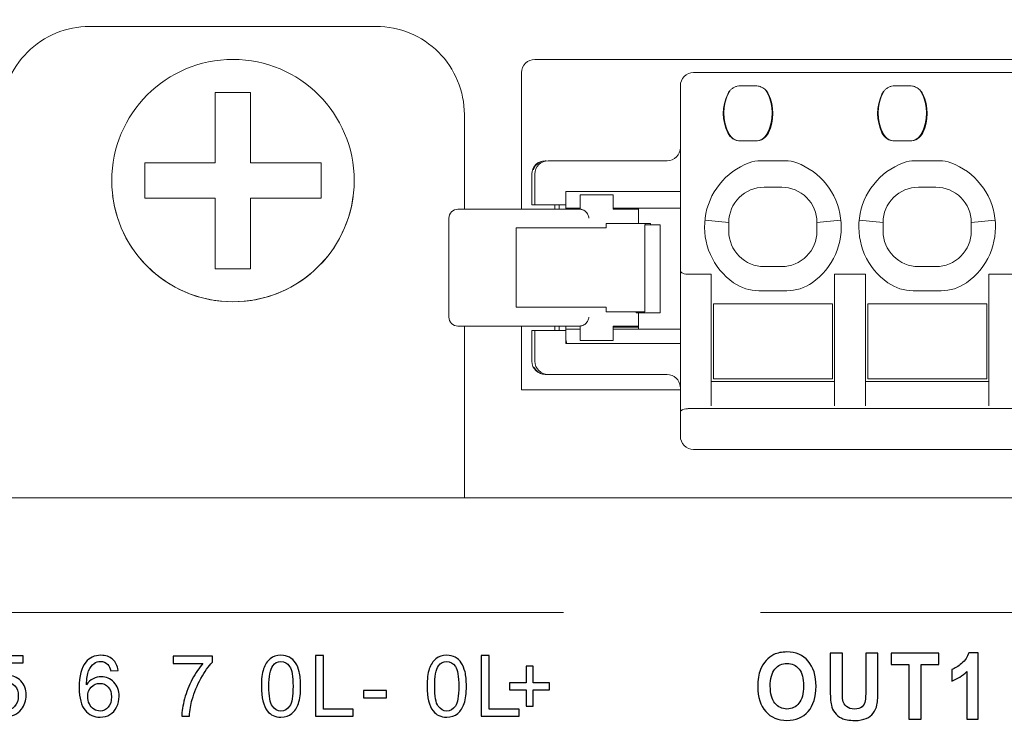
# Model space of a CAD drawing. Header units: centimetres. Extents: x -24.5 to 49.7, y -16.6 to 18.4.
# Tile 230 of 248: x 2.4 to 4.7, y 10.7 to 12.3. Entities that reach past the tile are written whole.
import ezdxf

# ---------------------------------------------------------------- set-up
doc = ezdxf.new("R2010")
doc.units = ezdxf.units.CM
doc.header["$MEASUREMENT"] = 0
doc.layers.add('layer 1', color=7, linetype='Continuous')

msp = doc.modelspace()

# ---------------------------------------------------------------- linework, layer by layer
at = {"layer": 'layer 1', "color": 1, "lineweight": 0}
msp.add_open_spline([(24.98821, 18.39808), (24.98821, 18.39808), (24.98821, -16.60193), (24.98821, -16.60193), (24.98821, -16.60193), (-24.51772, -16.60193), (-24.51772, -16.60193), (-24.51772, -16.60193), (-24.51772, 18.39808), (-24.51772, 18.39808), (-24.51772, 18.39808), (24.98821, 18.39808), (24.98821, 18.39808)], degree=3, knots=[0, 0, 0, 0, 0.25, 0.25, 0.25, 0.5, 0.5, 0.5, 0.75, 0.75, 0.75, 1, 1, 1, 1], dxfattribs=at)
at = {"layer": 'layer 1', "color": 5, "lineweight": 0}
msp.add_open_spline([(-23.26688, 17.18067), (-23.26688, 17.18067), (-23.26688, -15.60944), (-23.26688, -15.60944), (-23.26688, -15.60944), (23.98644, -15.60944), (23.98644, -15.60944)], degree=3, knots=[0, 0, 0, 0, 0.5, 0.5, 0.5, 1, 1, 1, 1], dxfattribs=at)
at = {"layer": 'layer 1', "lineweight": 9}
for points, knots in [([(2.59451, 12.32951), (2.54146, 12.32951), (2.49059, 12.30844), (2.45309, 12.27093), (2.41558, 12.23342), (2.39451, 12.18255), (2.39451, 12.12951)], [0, 0, 0, 0, 0.5, 0.5, 0.5, 1, 1, 1, 1]), ([(3.44451, 12.12951), (3.44451, 12.18255), (3.42344, 12.23342), (3.38593, 12.27093), (3.34842, 12.30844), (3.29755, 12.32951), (3.24451, 12.32951)], [0, 0, 0, 0, 0.5, 0.5, 0.5, 1, 1, 1, 1]), ([(3.19451, 11.97951), (3.19451, 12.13139), (3.07139, 12.25451), (2.91951, 12.25451), (2.76763, 12.25451), (2.64451, 12.13139), (2.64451, 11.97951), (2.64451, 11.82763), (2.76763, 11.70451), (2.91951, 11.70451), (3.07138, 11.70451), (3.19451, 11.82763), (3.19451, 11.97951)], [0, 0, 0, 0, 0.25, 0.25, 0.25, 0.5, 0.5, 0.5, 0.75, 0.75, 0.75, 1, 1, 1, 1]), ([(3.60451, 12.25451), (3.59655, 12.25451), (3.58892, 12.25135), (3.58329, 12.24572), (3.57767, 12.2401), (3.57451, 12.23247), (3.57451, 12.22451)], [0, 0, 0, 0, 0.5, 0.5, 0.5, 1, 1, 1, 1]), ([(3.96451, 12.22451), (3.95655, 12.22451), (3.94892, 12.22135), (3.94329, 12.21572), (3.93767, 12.2101), (3.93451, 12.20247), (3.93451, 12.19451)], [0, 0, 0, 0, 0.5, 0.5, 0.5, 1, 1, 1, 1]), ([(4.04657, 12.18309), (4.04796, 12.1849), (4.04967, 12.18646), (4.0515, 12.18785), (4.05333, 12.18924), (4.05529, 12.19045), (4.05736, 12.19144), (4.05942, 12.19244), (4.06158, 12.19323), (4.06381, 12.19375), (4.06604, 12.19427), (4.06834, 12.19452), (4.07063, 12.19451)], [0, 0, 0, 0, 0.25, 0.25, 0.25, 0.5, 0.5, 0.5, 0.75, 0.75, 0.75, 1, 1, 1, 1]), ([(4.11111, 12.19398), (4.11265, 12.19368), (4.11417, 12.19329), (4.11566, 12.19278), (4.11714, 12.19227), (4.11858, 12.19164), (4.11998, 12.19093), (4.12137, 12.19021), (4.12272, 12.1894), (4.12403, 12.18852), (4.12533, 12.18764), (4.12659, 12.18668), (4.12767, 12.18554)], [0, 0, 0, 0, 0.25, 0.25, 0.25, 0.5, 0.5, 0.5, 0.75, 0.75, 0.75, 1, 1, 1, 1]), ([(4.39657, 12.18309), (4.39796, 12.1849), (4.39967, 12.18646), (4.4015, 12.18785), (4.40333, 12.18924), (4.40529, 12.19045), (4.40736, 12.19144), (4.40942, 12.19244), (4.41158, 12.19323), (4.41381, 12.19375), (4.41604, 12.19427), (4.41834, 12.19452), (4.42063, 12.19451)], [0, 0, 0, 0, 0.25, 0.25, 0.25, 0.5, 0.5, 0.5, 0.75, 0.75, 0.75, 1, 1, 1, 1]), ([(4.46111, 12.19398), (4.46265, 12.19368), (4.46417, 12.19329), (4.46566, 12.19278), (4.46714, 12.19227), (4.46858, 12.19164), (4.46998, 12.19093), (4.47137, 12.19021), (4.47272, 12.1894), (4.47403, 12.18852), (4.47533, 12.18764), (4.47659, 12.18668), (4.47767, 12.18554)], [0, 0, 0, 0, 0.25, 0.25, 0.25, 0.5, 0.5, 0.5, 0.75, 0.75, 0.75, 1, 1, 1, 1]), ([(3.62778, 12.02451), (3.61982, 12.02451), (3.61219, 12.02135), (3.60657, 12.01572), (3.60094, 12.0101), (3.59778, 12.00247), (3.59778, 11.99451)], [0, 0, 0, 0, 0.5, 0.5, 0.5, 1, 1, 1, 1]), ([(3.63451, 12.02451), (3.62655, 12.02451), (3.61892, 12.02135), (3.61329, 12.01572), (3.60767, 12.0101), (3.60451, 12.00247), (3.60451, 11.99451)], [0, 0, 0, 0, 0.5, 0.5, 0.5, 1, 1, 1, 1]), ([(4.09057, 12.01982), (4.03659, 11.99979), (3.99817, 11.95148), (3.99079, 11.89438), (3.9834, 11.83728), (4.00828, 11.7808), (4.05539, 11.74769)], [0, 0, 0, 0, 0.5, 0.5, 0.5, 1, 1, 1, 1]), ([(4.23363, 11.74769), (4.28073, 11.7808), (4.30561, 11.83728), (4.29823, 11.89438), (4.29085, 11.95148), (4.25242, 11.99979), (4.19845, 12.01982)], [0, 0, 0, 0, 0.5, 0.5, 0.5, 1, 1, 1, 1]), ([(4.44057, 12.01982), (4.38659, 11.99979), (4.34817, 11.95148), (4.34079, 11.89438), (4.3334, 11.83728), (4.35828, 11.7808), (4.40539, 11.74769)], [0, 0, 0, 0, 0.5, 0.5, 0.5, 1, 1, 1, 1]), ([(4.58363, 11.74769), (4.63073, 11.7808), (4.65561, 11.83728), (4.64823, 11.89438), (4.64085, 11.95148), (4.60242, 11.99979), (4.54845, 12.01982)], [0, 0, 0, 0, 0.5, 0.5, 0.5, 1, 1, 1, 1]), ([(4.12451, 11.96451), (4.10329, 11.96451), (4.08294, 11.95608), (4.06794, 11.94108), (4.05294, 11.92607), (4.04451, 11.90572), (4.04451, 11.88451)], [0, 0, 0, 0, 0.5, 0.5, 0.5, 1, 1, 1, 1]), ([(4.24451, 11.88451), (4.24451, 11.90573), (4.23608, 11.92608), (4.22107, 11.94108), (4.20607, 11.95608), (4.18572, 11.96451), (4.1645, 11.96451)], [0, 0, 0, 0, 0.5, 0.5, 0.5, 1, 1, 1, 1]), ([(4.47451, 11.96451), (4.45329, 11.96451), (4.43294, 11.95608), (4.41794, 11.94108), (4.40294, 11.92607), (4.39451, 11.90572), (4.39451, 11.88451)], [0, 0, 0, 0, 0.5, 0.5, 0.5, 1, 1, 1, 1]), ([(4.59451, 11.88451), (4.59451, 11.90573), (4.58608, 11.92608), (4.57107, 11.94108), (4.55607, 11.95608), (4.53572, 11.96451), (4.5145, 11.96451)], [0, 0, 0, 0, 0.5, 0.5, 0.5, 1, 1, 1, 1]), ([(2.64657, 11.94586), (2.66356, 11.80804), (2.78064, 11.70451), (2.91951, 11.70451), (3.05837, 11.70451), (3.17545, 11.80804), (3.19244, 11.94586)], [0, 0, 0, 0, 0.5, 0.5, 0.5, 1, 1, 1, 1]), ([(3.42951, 11.91451), (3.4242, 11.91451), (3.41912, 11.9124), (3.41537, 11.90865), (3.41161, 11.9049), (3.40951, 11.89981), (3.40951, 11.89451)], [0, 0, 0, 0, 0.5, 0.5, 0.5, 1, 1, 1, 1]), ([(3.70701, 11.91451), (3.70701, 11.91449), (3.70705, 11.9145), (3.70708, 11.91451), (3.70719, 11.91454), (3.70724, 11.91452), (3.7073, 11.9145), (3.70741, 11.91448), (3.70754, 11.91449), (3.70767, 11.91449), (3.70784, 11.91448), (3.70801, 11.91446), (3.70817, 11.91445), (3.70838, 11.91442), (3.70859, 11.9144), (3.70881, 11.91437), (3.70906, 11.91434), (3.70931, 11.9143), (3.70956, 11.91426), (3.71016, 11.91415), (3.71076, 11.91402), (3.71135, 11.91385), (3.71205, 11.91366), (3.71274, 11.91342), (3.71342, 11.91315), (3.71415, 11.91286), (3.71486, 11.91253), (3.71556, 11.91215), (3.71627, 11.91177), (3.71696, 11.91135), (3.71762, 11.91089), (3.71828, 11.91043), (3.71892, 11.90993), (3.71952, 11.9094), (3.72068, 11.90839), (3.72174, 11.90726), (3.72266, 11.90603), (3.72353, 11.90487), (3.72429, 11.90363), (3.72491, 11.90233), (3.72551, 11.90108), (3.72599, 11.89979), (3.72634, 11.89845), (3.72667, 11.89716), (3.72689, 11.89584), (3.72697, 11.89451)], [0, 0, 0, 0, 0.0666667, 0.0666667, 0.0666667, 0.1333333, 0.1333333, 0.1333333, 0.2, 0.2, 0.2, 0.2666667, 0.2666667, 0.2666667, 0.3333333, 0.3333333, 0.3333333, 0.4, 0.4, 0.4, 0.4666667, 0.4666667, 0.4666667, 0.5333333, 0.5333333, 0.5333333, 0.6, 0.6, 0.6, 0.6666667, 0.6666667, 0.6666667, 0.7333333, 0.7333333, 0.7333333, 0.8, 0.8, 0.8, 0.8666667, 0.8666667, 0.8666667, 0.9333333, 0.9333333, 0.9333333, 1, 1, 1, 1]), ([(4.04451, 11.86451), (4.04451, 11.84329), (4.05294, 11.82294), (4.06794, 11.80794), (4.08295, 11.79294), (4.10329, 11.78451), (4.12451, 11.78451)], [0, 0, 0, 0, 0.5, 0.5, 0.5, 1, 1, 1, 1]), ([(4.16451, 11.78451), (4.18573, 11.78451), (4.20608, 11.79294), (4.22108, 11.80795), (4.23608, 11.82295), (4.24451, 11.8433), (4.24451, 11.86452)], [0, 0, 0, 0, 0.5, 0.5, 0.5, 1, 1, 1, 1]), ([(4.39451, 11.86451), (4.39451, 11.84329), (4.40294, 11.82294), (4.41794, 11.80794), (4.43295, 11.79294), (4.45329, 11.78451), (4.47451, 11.78451)], [0, 0, 0, 0, 0.5, 0.5, 0.5, 1, 1, 1, 1]), ([(4.5145, 11.78451), (4.53572, 11.78451), (4.55607, 11.79294), (4.57108, 11.80794), (4.58608, 11.82295), (4.59451, 11.8433), (4.59451, 11.86452)], [0, 0, 0, 0, 0.5, 0.5, 0.5, 1, 1, 1, 1]), ([(3.93451, 11.77429), (3.93451, 11.77236), (3.93661, 11.77051), (3.94037, 11.76914), (3.94412, 11.76778), (3.9492, 11.76701), (3.95451, 11.76701)], [0, 0, 0, 0, 0.5, 0.5, 0.5, 1, 1, 1, 1]), ([(3.40951, 11.66951), (3.40951, 11.66421), (3.41161, 11.65912), (3.41537, 11.65537), (3.41912, 11.65162), (3.4242, 11.64951), (3.42951, 11.64951)], [0, 0, 0, 0, 0.5, 0.5, 0.5, 1, 1, 1, 1]), ([(3.70701, 11.64951), (3.70701, 11.64953), (3.70705, 11.64952), (3.70708, 11.64951), (3.70718, 11.64948), (3.70724, 11.6495), (3.7073, 11.64952), (3.70741, 11.64954), (3.70754, 11.64953), (3.70767, 11.64953), (3.70784, 11.64954), (3.708, 11.64956), (3.70817, 11.64958), (3.70838, 11.6496), (3.70859, 11.64962), (3.70881, 11.64965), (3.70906, 11.64968), (3.70931, 11.64972), (3.70956, 11.64976), (3.71016, 11.64987), (3.71076, 11.65), (3.71136, 11.65017), (3.71206, 11.65036), (3.71274, 11.6506), (3.71342, 11.65087), (3.71415, 11.65116), (3.71486, 11.6515), (3.71556, 11.65187), (3.71627, 11.65225), (3.71696, 11.65268), (3.71762, 11.65314), (3.71828, 11.6536), (3.71891, 11.65409), (3.71952, 11.65462), (3.72068, 11.65563), (3.72174, 11.65676), (3.72266, 11.65799), (3.72353, 11.65915), (3.72429, 11.66039), (3.72491, 11.66169), (3.72551, 11.66293), (3.72599, 11.66423), (3.72634, 11.66557), (3.72667, 11.66686), (3.72689, 11.66818), (3.72697, 11.66951)], [0, 0, 0, 0, 0.0666667, 0.0666667, 0.0666667, 0.1333333, 0.1333333, 0.1333333, 0.2, 0.2, 0.2, 0.2666667, 0.2666667, 0.2666667, 0.3333333, 0.3333333, 0.3333333, 0.4, 0.4, 0.4, 0.4666667, 0.4666667, 0.4666667, 0.5333333, 0.5333333, 0.5333333, 0.6, 0.6, 0.6, 0.6666667, 0.6666667, 0.6666667, 0.7333333, 0.7333333, 0.7333333, 0.8, 0.8, 0.8, 0.8666667, 0.8666667, 0.8666667, 0.9333333, 0.9333333, 0.9333333, 1, 1, 1, 1]), ([(3.59778, 11.56951), (3.59778, 11.56155), (3.60094, 11.55392), (3.60657, 11.5483), (3.61219, 11.54267), (3.61982, 11.53951), (3.62778, 11.53951)], [0, 0, 0, 0, 0.5, 0.5, 0.5, 1, 1, 1, 1]), ([(3.60451, 11.56951), (3.60451, 11.56155), (3.60767, 11.55392), (3.61329, 11.5483), (3.61892, 11.54267), (3.62655, 11.53951), (3.63451, 11.53951)], [0, 0, 0, 0, 0.5, 0.5, 0.5, 1, 1, 1, 1]), ([(3.93451, 11.45473), (3.93451, 11.4552), (3.93465, 11.45568), (3.93487, 11.45611), (3.93514, 11.45662), (3.93552, 11.45706), (3.93595, 11.45744), (3.93649, 11.45793), (3.93709, 11.45834), (3.93772, 11.45869), (3.9385, 11.45912), (3.93932, 11.45948), (3.94015, 11.4598), (3.94224, 11.46059), (3.94443, 11.46109), (3.94664, 11.46143), (3.94925, 11.46183), (3.95188, 11.46201), (3.95451, 11.46201)], [0, 0, 0, 0, 0.1666667, 0.1666667, 0.1666667, 0.3333333, 0.3333333, 0.3333333, 0.5, 0.5, 0.5, 0.6666667, 0.6666667, 0.6666667, 0.8333333, 0.8333333, 0.8333333, 1, 1, 1, 1]), ([(3.93451, 11.39951), (3.93451, 11.39155), (3.93767, 11.38392), (3.94329, 11.3783), (3.94892, 11.37267), (3.95655, 11.36951), (3.96451, 11.36951)], [0, 0, 0, 0, 0.5, 0.5, 0.5, 1, 1, 1, 1])]:
    msp.add_open_spline(points, degree=3, knots=knots, dxfattribs=at)
for points in [[(2.59451, 12.32951), (2.59451, 12.32951), (3.24451, 12.32951), (3.24451, 12.32951)], [(3.60451, 12.25451), (3.60451, 12.25451), (7.83451, 12.25451), (7.83451, 12.25451)], [(3.57451, 12.22451), (3.57451, 12.22451), (3.57451, 11.91451), (3.57451, 11.91451)], [(3.96451, 12.22451), (3.96451, 12.22451), (7.47451, 12.22451), (7.47451, 12.22451)], [(2.87951, 12.01951), (2.87951, 12.01951), (2.87951, 12.17951), (2.87951, 12.17951)], [(2.87951, 12.17951), (2.87951, 12.17951), (2.95951, 12.17951), (2.95951, 12.17951)], [(2.95951, 12.17951), (2.95951, 12.17951), (2.95951, 12.01951), (2.95951, 12.01951)], [(3.93451, 11.39951), (3.93451, 11.39951), (3.93451, 12.19451), (3.93451, 12.19451)], [(4.0419, 12.17594), (4.02871, 12.14814), (4.02871, 12.11588), (4.0419, 12.08808)], [(4.0452, 12.18087), (4.02894, 12.15103), (4.02894, 12.11499), (4.0452, 12.08515)], [(4.04654, 12.18311), (4.04469, 12.18094), (4.04312, 12.17852), (4.0419, 12.17594)], [(4.04657, 12.18313), (4.04608, 12.1824), (4.04562, 12.18164), (4.0452, 12.18087)], [(4.07063, 12.19451), (4.07063, 12.19451), (4.10547, 12.19451), (4.10547, 12.19451)], [(4.11111, 12.19398), (4.10925, 12.19433), (4.10736, 12.19451), (4.10547, 12.19451)], [(4.13081, 12.18087), (4.1299, 12.18253), (4.12884, 12.18411), (4.12763, 12.18558)], [(4.13462, 12.17594), (4.13291, 12.17954), (4.13055, 12.18279), (4.12767, 12.18554)], [(4.13081, 12.08515), (4.14707, 12.11499), (4.14707, 12.15103), (4.13081, 12.18087)], [(4.13462, 12.08808), (4.1478, 12.11588), (4.1478, 12.14814), (4.13462, 12.17594)], [(4.3919, 12.17594), (4.37871, 12.14814), (4.37871, 12.11588), (4.3919, 12.08808)], [(4.3952, 12.18087), (4.37894, 12.15103), (4.37894, 12.11499), (4.3952, 12.08515)], [(4.39654, 12.18311), (4.39469, 12.18094), (4.39312, 12.17852), (4.3919, 12.17594)], [(4.39657, 12.18313), (4.39608, 12.1824), (4.39562, 12.18164), (4.3952, 12.18087)], [(4.42063, 12.19451), (4.42063, 12.19451), (4.45547, 12.19451), (4.45547, 12.19451)], [(4.46111, 12.19398), (4.45925, 12.19433), (4.45736, 12.19451), (4.45547, 12.19451)], [(4.48081, 12.18087), (4.4799, 12.18253), (4.47884, 12.18411), (4.47763, 12.18558)], [(4.48462, 12.17594), (4.48291, 12.17954), (4.48055, 12.18279), (4.47767, 12.18554)], [(4.48081, 12.08515), (4.49707, 12.11499), (4.49707, 12.15103), (4.48081, 12.18087)], [(4.48462, 12.08808), (4.4978, 12.11588), (4.4978, 12.14814), (4.48462, 12.17594)], [(3.44451, 11.91451), (3.44451, 11.91451), (3.44451, 12.12951), (3.44451, 12.12951)], [(4.0361, 12.10667), (4.0365, 12.10447), (4.03697, 12.10228), (4.03752, 12.10011)], [(4.0419, 12.08808), (4.04728, 12.07674), (4.05871, 12.06951), (4.07126, 12.06951)], [(4.0452, 12.08515), (4.05045, 12.07553), (4.06052, 12.06953), (4.07148, 12.06951)], [(4.10447, 12.06951), (4.11545, 12.06951), (4.12556, 12.07551), (4.13081, 12.08515)], [(4.10525, 12.06951), (4.11781, 12.06951), (4.12924, 12.07674), (4.13462, 12.08808)], [(4.3861, 12.10667), (4.3865, 12.10447), (4.38697, 12.10228), (4.38752, 12.10011)], [(4.3919, 12.08808), (4.39728, 12.07674), (4.40871, 12.06951), (4.42126, 12.06951)], [(4.3952, 12.08515), (4.40045, 12.07553), (4.41052, 12.06953), (4.42148, 12.06951)], [(4.45447, 12.06951), (4.46545, 12.06951), (4.47556, 12.07551), (4.48081, 12.08515)], [(4.45525, 12.06951), (4.46781, 12.06951), (4.47924, 12.07674), (4.48462, 12.08808)], [(4.07126, 12.06951), (4.07126, 12.06951), (4.10525, 12.06951), (4.10525, 12.06951)], [(4.42126, 12.06951), (4.42126, 12.06951), (4.45525, 12.06951), (4.45525, 12.06951)], [(3.90451, 12.02451), (3.92108, 12.02451), (3.93451, 12.03794), (3.93451, 12.05451)], [(2.71951, 11.93951), (2.71951, 11.93951), (2.71951, 12.01951), (2.71951, 12.01951)], [(2.71951, 12.01951), (2.71951, 12.01951), (2.87951, 12.01951), (2.87951, 12.01951)], [(2.95951, 12.01951), (2.95951, 12.01951), (3.11951, 12.01951), (3.11951, 12.01951)], [(3.11951, 12.01951), (3.11951, 12.01951), (3.11951, 11.93951), (3.11951, 11.93951)], [(3.62066, 12.02318), (3.6115, 12.02036), (3.60424, 12.01334), (3.60112, 12.00428)], [(3.6304, 12.02451), (3.6304, 12.02451), (3.62778, 12.02451), (3.62778, 12.02451)], [(3.63451, 12.02451), (3.63451, 12.02451), (3.90451, 12.02451), (3.90451, 12.02451)], [(4.11667, 12.02451), (4.10776, 12.02451), (4.09892, 12.02292), (4.09057, 12.01982)], [(4.17235, 12.02451), (4.17235, 12.02451), (4.11667, 12.02451), (4.11667, 12.02451)], [(4.19845, 12.01982), (4.19009, 12.02292), (4.18126, 12.02451), (4.17235, 12.02451)], [(4.46667, 12.02451), (4.45776, 12.02451), (4.44892, 12.02292), (4.44057, 12.01982)], [(4.52235, 12.02451), (4.52235, 12.02451), (4.46667, 12.02451), (4.46667, 12.02451)], [(4.54845, 12.01982), (4.54009, 12.02292), (4.53126, 12.02451), (4.52235, 12.02451)], [(3.59778, 11.99451), (3.59778, 11.99451), (3.59778, 11.92451), (3.59778, 11.92451)], [(3.60451, 11.92451), (3.60451, 11.92451), (3.60451, 11.99451), (3.60451, 11.99451)], [(3.67451, 11.91451), (3.67451, 11.91451), (3.67451, 11.95451), (3.67451, 11.95451)], [(3.67451, 11.95451), (3.67451, 11.95451), (3.93451, 11.95451), (3.93451, 11.95451)], [(4.12451, 11.96451), (4.12451, 11.96451), (4.1645, 11.96451), (4.1645, 11.96451)], [(4.47451, 11.96451), (4.47451, 11.96451), (4.5145, 11.96451), (4.5145, 11.96451)], [(2.87951, 11.93951), (2.87951, 11.93951), (2.71951, 11.93951), (2.71951, 11.93951)], [(2.87951, 11.77951), (2.87951, 11.77951), (2.87951, 11.93951), (2.87951, 11.93951)], [(2.95951, 11.93951), (2.95951, 11.93951), (2.95951, 11.77951), (2.95951, 11.77951)], [(3.11951, 11.93951), (3.11951, 11.93951), (2.95951, 11.93951), (2.95951, 11.93951)], [(3.70701, 11.91451), (3.70701, 11.91451), (3.70701, 11.94701), (3.70701, 11.94701)], [(3.78231, 11.94701), (3.78231, 11.94701), (3.70701, 11.94701), (3.70701, 11.94701)], [(3.78231, 11.94701), (3.78231, 11.94701), (3.78231, 11.91451), (3.78231, 11.91451)], [(3.42951, 11.91451), (3.42951, 11.91451), (3.70701, 11.91451), (3.70701, 11.91451)], [(3.59778, 11.92451), (3.59778, 11.92451), (3.67451, 11.92451), (3.67451, 11.92451)], [(3.64951, 11.92451), (3.64951, 11.92451), (3.64951, 11.91451), (3.64951, 11.91451)], [(3.65951, 11.92451), (3.65951, 11.92451), (3.65951, 11.91451), (3.65951, 11.91451)], [(3.70701, 11.91701), (3.70701, 11.91701), (3.67451, 11.91701), (3.67451, 11.91701)], [(3.93451, 11.91701), (3.93451, 11.91701), (3.78231, 11.91701), (3.78231, 11.91701)], [(3.83951, 11.91451), (3.83951, 11.91451), (3.78231, 11.91451), (3.78231, 11.91451)], [(3.83951, 11.88201), (3.83951, 11.88201), (3.83951, 11.91701), (3.83951, 11.91701)], [(3.40951, 11.66951), (3.40951, 11.66951), (3.40951, 11.89451), (3.40951, 11.89451)], [(4.04452, 11.88451), (4.04452, 11.88451), (3.99028, 11.88993), (3.99028, 11.88993)], [(4.04451, 11.88451), (4.04451, 11.88451), (4.04451, 11.86451), (4.04451, 11.86451)], [(4.29768, 11.88983), (4.29768, 11.88983), (4.2445, 11.88451), (4.2445, 11.88451)], [(4.24451, 11.86452), (4.24451, 11.86452), (4.24451, 11.88451), (4.24451, 11.88451)], [(4.29873, 11.88993), (4.29873, 11.88993), (4.29768, 11.88983), (4.29768, 11.88983)], [(4.39452, 11.88451), (4.39452, 11.88451), (4.34028, 11.88993), (4.34028, 11.88993)], [(4.39451, 11.88451), (4.39451, 11.88451), (4.39451, 11.86451), (4.39451, 11.86451)], [(4.64873, 11.88993), (4.64873, 11.88993), (4.5945, 11.88451), (4.5945, 11.88451)], [(4.59451, 11.86452), (4.59451, 11.86452), (4.59451, 11.88451), (4.59451, 11.88451)], [(3.56201, 11.87201), (3.56201, 11.87201), (3.56201, 11.69201), (3.56201, 11.69201)], [(3.56201, 11.87201), (3.56201, 11.87201), (3.76593, 11.87201), (3.76593, 11.87201)], [(3.76593, 11.88201), (3.76593, 11.88201), (3.76593, 11.87201), (3.76593, 11.87201)], [(3.86707, 11.88201), (3.86707, 11.88201), (3.76593, 11.88201), (3.76593, 11.88201)], [(3.854, 11.87951), (3.854, 11.87951), (3.854, 11.68201), (3.854, 11.68201)], [(3.854, 11.87951), (3.854, 11.87951), (3.88888, 11.87951), (3.88888, 11.87951)], [(3.85451, 11.88201), (3.85451, 11.88201), (3.85451, 11.87951), (3.85451, 11.87951)], [(3.86707, 11.88201), (3.86707, 11.88201), (3.86707, 11.87951), (3.86707, 11.87951)], [(3.88888, 11.67951), (3.88888, 11.67951), (3.88888, 11.87951), (3.88888, 11.87951)], [(2.95951, 11.77951), (2.95951, 11.77951), (2.87951, 11.77951), (2.87951, 11.77951)], [(4.12451, 11.78451), (4.12451, 11.78451), (4.16451, 11.78451), (4.16451, 11.78451)], [(4.47451, 11.78451), (4.47451, 11.78451), (4.51451, 11.78451), (4.51451, 11.78451)], [(4.00451, 11.76701), (4.00451, 11.76701), (3.95451, 11.76701), (3.95451, 11.76701)], [(4.00451, 11.46814), (4.00451, 11.46814), (4.00451, 11.76701), (4.00451, 11.76701)], [(4.28451, 11.76701), (4.28451, 11.76701), (4.28451, 11.46814), (4.28451, 11.46814)], [(4.35451, 11.76701), (4.35451, 11.76701), (4.28451, 11.76701), (4.28451, 11.76701)], [(4.35451, 11.46814), (4.35451, 11.46814), (4.35451, 11.76701), (4.35451, 11.76701)], [(4.63451, 11.76701), (4.63451, 11.76701), (4.63451, 11.46814), (4.63451, 11.46814)], [(4.70451, 11.76701), (4.70451, 11.76701), (4.63451, 11.76701), (4.63451, 11.76701)], [(4.05539, 11.74769), (4.07223, 11.73586), (4.09231, 11.72951), (4.11288, 11.72951)], [(4.11288, 11.72951), (4.11288, 11.72951), (4.17613, 11.72951), (4.17613, 11.72951)], [(4.17613, 11.72951), (4.19671, 11.72951), (4.21679, 11.73586), (4.23363, 11.74769)], [(4.40539, 11.74769), (4.42223, 11.73586), (4.44231, 11.72951), (4.46288, 11.72951)], [(4.46288, 11.72951), (4.46288, 11.72951), (4.52613, 11.72951), (4.52613, 11.72951)], [(4.52613, 11.72951), (4.54671, 11.72951), (4.56679, 11.73586), (4.58363, 11.74769)], [(3.56201, 11.69201), (3.56201, 11.69201), (3.76593, 11.69201), (3.76593, 11.69201)], [(3.76593, 11.69201), (3.76593, 11.69201), (3.76593, 11.68201), (3.76593, 11.68201)], [(4.00951, 11.69951), (4.00951, 11.69951), (4.00951, 11.52951), (4.00951, 11.52951)], [(4.00951, 11.69951), (4.00951, 11.69951), (4.27951, 11.69951), (4.27951, 11.69951)], [(4.27951, 11.52951), (4.27951, 11.52951), (4.27951, 11.69951), (4.27951, 11.69951)], [(4.35951, 11.69951), (4.35951, 11.69951), (4.35951, 11.52951), (4.35951, 11.52951)], [(4.35951, 11.69951), (4.35951, 11.69951), (4.62951, 11.69951), (4.62951, 11.69951)], [(4.62951, 11.52951), (4.62951, 11.52951), (4.62951, 11.69951), (4.62951, 11.69951)], [(3.76593, 11.68201), (3.76593, 11.68201), (3.854, 11.68201), (3.854, 11.68201)], [(3.83437, 11.68201), (3.83437, 11.68201), (3.83437, 11.67951), (3.83437, 11.67951)], [(3.88888, 11.67951), (3.88888, 11.67951), (3.83437, 11.67951), (3.83437, 11.67951)], [(3.83951, 11.64201), (3.83951, 11.64201), (3.83951, 11.67951), (3.83951, 11.67951)], [(3.42951, 11.64951), (3.42951, 11.64951), (3.70701, 11.64951), (3.70701, 11.64951)], [(3.44451, 11.25951), (3.44451, 11.25951), (3.44451, 11.64951), (3.44451, 11.64951)], [(3.57451, 11.64951), (3.57451, 11.64951), (3.57451, 11.50451), (3.57451, 11.50451)], [(3.59778, 11.63951), (3.59778, 11.63951), (3.59778, 11.56951), (3.59778, 11.56951)], [(3.67451, 11.63951), (3.67451, 11.63951), (3.59778, 11.63951), (3.59778, 11.63951)], [(3.60451, 11.56951), (3.60451, 11.56951), (3.60451, 11.63951), (3.60451, 11.63951)], [(3.64951, 11.64951), (3.64951, 11.64951), (3.64951, 11.63951), (3.64951, 11.63951)], [(3.65951, 11.64951), (3.65951, 11.64951), (3.65951, 11.63951), (3.65951, 11.63951)], [(3.67451, 11.60951), (3.67451, 11.60951), (3.67451, 11.64951), (3.67451, 11.64951)], [(3.67451, 11.64201), (3.67451, 11.64201), (3.70701, 11.64201), (3.70701, 11.64201)], [(3.70701, 11.61701), (3.70701, 11.61701), (3.70701, 11.64951), (3.70701, 11.64951)], [(3.78231, 11.64951), (3.78231, 11.64951), (3.78231, 11.61701), (3.78231, 11.61701)], [(3.78231, 11.64951), (3.78231, 11.64951), (3.83951, 11.64951), (3.83951, 11.64951)], [(3.78231, 11.64701), (3.78231, 11.64701), (3.83951, 11.64701), (3.83951, 11.64701)], [(3.78231, 11.64201), (3.78231, 11.64201), (3.93451, 11.64201), (3.93451, 11.64201)], [(3.67451, 11.62201), (3.67451, 11.61764), (3.67546, 11.61332), (3.6773, 11.60936)], [(3.70701, 11.61701), (3.70701, 11.61701), (3.78231, 11.61701), (3.78231, 11.61701)], [(3.93451, 11.60951), (3.93451, 11.60951), (3.67451, 11.60951), (3.67451, 11.60951)], [(3.60285, 11.5557), (3.60658, 11.54851), (3.61305, 11.54314), (3.62079, 11.5408)], [(3.62778, 11.53951), (3.62778, 11.53951), (3.90451, 11.53951), (3.90451, 11.53951)], [(3.93442, 11.51179), (3.93323, 11.52743), (3.92019, 11.53951), (3.90451, 11.53951)], [(4.27951, 11.52951), (4.27951, 11.52951), (4.00951, 11.52951), (4.00951, 11.52951)], [(4.62951, 11.52951), (4.62951, 11.52951), (4.35951, 11.52951), (4.35951, 11.52951)], [(3.93451, 11.50451), (3.93451, 11.50451), (3.57451, 11.50451), (3.57451, 11.50451)], [(4.00451, 11.52351), (4.00451, 11.52351), (4.28451, 11.52351), (4.28451, 11.52351)], [(4.35451, 11.52351), (4.35451, 11.52351), (4.63451, 11.52351), (4.63451, 11.52351)], [(3.95451, 11.46201), (3.95451, 11.46201), (7.48451, 11.46201), (7.48451, 11.46201)], [(7.47451, 11.36951), (7.47451, 11.36951), (3.96451, 11.36951), (3.96451, 11.36951)], [(-0.12049, 11.25951), (-0.12049, 11.25951), (11.51951, 11.25951), (11.51951, 11.25951)]]:
    msp.add_open_spline(points, degree=3, dxfattribs=at)
at = {"layer": 'layer 1', "color": 250, "lineweight": 9}
for points in [[(0.66953, 10.99975), (0.66953, 10.99975), (3.66953, 10.99975), (3.66953, 10.99975)], [(4.11615, 10.99975), (4.11615, 10.99975), (7.11615, 10.99975), (7.11615, 10.99975)]]:
    msp.add_open_spline(points, degree=3, dxfattribs=at)
at = {"layer": 'layer 1', "color": 251}
for points, knots in [([(2.35969, 10.80146), (2.35969, 10.80146), (2.3773, 10.80281), (2.3773, 10.80281), (2.37861, 10.7942), (2.38164, 10.78774), (2.38635, 10.78339), (2.39108, 10.77907), (2.39685, 10.77689), (2.40365, 10.77689), (2.41184, 10.77689), (2.4187, 10.77996), (2.42428, 10.78607), (2.42983, 10.79222), (2.4326, 10.80034), (2.4326, 10.81046), (2.4326, 10.82009), (2.42996, 10.82767), (2.42463, 10.83324), (2.41931, 10.83881), (2.41226, 10.84159), (2.40349, 10.84159), (2.39804, 10.84159), (2.39315, 10.84034), (2.38882, 10.83785), (2.38451, 10.83535), (2.38113, 10.83212), (2.37864, 10.82815), (2.37864, 10.82815), (2.36276, 10.83045), (2.36276, 10.83045), (2.36276, 10.83045), (2.37596, 10.90111), (2.37596, 10.90111), (2.37596, 10.90111), (2.44389, 10.90111), (2.44389, 10.90111), (2.44389, 10.90111), (2.44389, 10.88498), (2.44389, 10.88498), (2.44389, 10.88498), (2.38938, 10.88498), (2.38938, 10.88498), (2.38938, 10.88498), (2.38209, 10.84789), (2.38209, 10.84789), (2.39028, 10.85369), (2.39889, 10.85657), (2.40788, 10.85657), (2.41981, 10.85657), (2.42989, 10.85241), (2.43809, 10.84409), (2.44629, 10.83577), (2.4504, 10.82508), (2.4504, 10.81202), (2.4504, 10.79958), (2.4468, 10.78882), (2.43959, 10.77977), (2.43082, 10.76863), (2.41883, 10.76307), (2.40365, 10.76307), (2.39121, 10.76307), (2.38106, 10.76659), (2.37319, 10.77359), (2.36531, 10.7806), (2.36081, 10.78988), (2.35969, 10.80146)], [0, 0, 0, 0, 0.0454545, 0.0454545, 0.0454545, 0.0909091, 0.0909091, 0.0909091, 0.1363636, 0.1363636, 0.1363636, 0.1818182, 0.1818182, 0.1818182, 0.2272727, 0.2272727, 0.2272727, 0.2727273, 0.2727273, 0.2727273, 0.3181818, 0.3181818, 0.3181818, 0.3636364, 0.3636364, 0.3636364, 0.4090909, 0.4090909, 0.4090909, 0.4545455, 0.4545455, 0.4545455, 0.5, 0.5, 0.5, 0.5454545, 0.5454545, 0.5454545, 0.5909091, 0.5909091, 0.5909091, 0.6363636, 0.6363636, 0.6363636, 0.6818182, 0.6818182, 0.6818182, 0.7272727, 0.7272727, 0.7272727, 0.7727273, 0.7727273, 0.7727273, 0.8181818, 0.8181818, 0.8181818, 0.8636364, 0.8636364, 0.8636364, 0.9090909, 0.9090909, 0.9090909, 0.9545455, 0.9545455, 0.9545455, 1, 1, 1, 1]), ([(2.65894, 10.86808), (2.65894, 10.86808), (2.64229, 10.86673), (2.64229, 10.86673), (2.6408, 10.87336), (2.63865, 10.87819), (2.63588, 10.8812), (2.63132, 10.88603), (2.62568, 10.88843), (2.61898, 10.88843), (2.61359, 10.88843), (2.6088, 10.88692), (2.60468, 10.88392), (2.59939, 10.88004), (2.59525, 10.87441), (2.59216, 10.86699), (2.5891, 10.85953), (2.5875, 10.84894), (2.58737, 10.83521), (2.59142, 10.84139), (2.59639, 10.846), (2.60226, 10.84897), (2.60813, 10.85198), (2.61425, 10.85349), (2.6207, 10.85349), (2.63192, 10.85349), (2.64149, 10.84933), (2.64941, 10.84104), (2.65728, 10.83275), (2.66124, 10.82206), (2.66124, 10.80891), (2.66124, 10.80027), (2.65938, 10.79227), (2.65569, 10.78485), (2.65196, 10.77743), (2.64689, 10.77176), (2.64038, 10.76783), (2.6339, 10.76389), (2.62653, 10.76191), (2.61831, 10.76191), (2.60431, 10.76191), (2.59285, 10.76709), (2.58399, 10.77743), (2.57515, 10.78776), (2.57073, 10.80482), (2.57073, 10.82856), (2.57073, 10.85512), (2.57563, 10.87444), (2.58543, 10.88651), (2.59397, 10.897), (2.60548, 10.90225), (2.61999, 10.90225), (2.63078, 10.90225), (2.63964, 10.89921), (2.64654, 10.89316), (2.65342, 10.88712), (2.65757, 10.87876), (2.65894, 10.86808)], [0, 0, 0, 0, 0.0526316, 0.0526316, 0.0526316, 0.1052632, 0.1052632, 0.1052632, 0.1578947, 0.1578947, 0.1578947, 0.2105263, 0.2105263, 0.2105263, 0.2631579, 0.2631579, 0.2631579, 0.3157895, 0.3157895, 0.3157895, 0.3684211, 0.3684211, 0.3684211, 0.4210526, 0.4210526, 0.4210526, 0.4736842, 0.4736842, 0.4736842, 0.5263158, 0.5263158, 0.5263158, 0.5789474, 0.5789474, 0.5789474, 0.6315789, 0.6315789, 0.6315789, 0.6842105, 0.6842105, 0.6842105, 0.7368421, 0.7368421, 0.7368421, 0.7894737, 0.7894737, 0.7894737, 0.8421053, 0.8421053, 0.8421053, 0.8947368, 0.8947368, 0.8947368, 0.9473684, 0.9473684, 0.9473684, 1, 1, 1, 1]), ([(2.98392, 10.83205), (2.98392, 10.84827), (2.98559, 10.86139), (2.9889, 10.87131), (2.99225, 10.88126), (2.99719, 10.88891), (3.00377, 10.89425), (3.0103, 10.89959), (3.01856, 10.90225), (3.02851, 10.90225), (3.03585, 10.90225), (3.04229, 10.90078), (3.04787, 10.8978), (3.05342, 10.89483), (3.05802, 10.89054), (3.06159, 10.88494), (3.06515, 10.87937), (3.06796, 10.87256), (3.07001, 10.86452), (3.07208, 10.85649), (3.0731, 10.84565), (3.0731, 10.83205), (3.0731, 10.81592), (3.07144, 10.80286), (3.06815, 10.79294), (3.06487, 10.78299), (3.05993, 10.77535), (3.05335, 10.76997), (3.04681, 10.76459), (3.03852, 10.76191), (3.02851, 10.76191), (3.01534, 10.76191), (3.00497, 10.76661), (2.99745, 10.77605), (2.98843, 10.78757), (2.98392, 10.80622), (2.98392, 10.83205)], [0, 0, 0, 0, 0.0833333, 0.0833333, 0.0833333, 0.1666667, 0.1666667, 0.1666667, 0.25, 0.25, 0.25, 0.3333333, 0.3333333, 0.3333333, 0.4166667, 0.4166667, 0.4166667, 0.5, 0.5, 0.5, 0.5833333, 0.5833333, 0.5833333, 0.6666667, 0.6666667, 0.6666667, 0.75, 0.75, 0.75, 0.8333333, 0.8333333, 0.8333333, 0.9166667, 0.9166667, 0.9166667, 1, 1, 1, 1]), ([(3.10693, 10.76421), (3.10693, 10.76421), (3.10693, 10.90167), (3.10693, 10.90167), (3.10693, 10.90167), (3.1251, 10.90167), (3.1251, 10.90167), (3.1251, 10.90167), (3.1251, 10.78034), (3.1251, 10.78034), (3.1251, 10.78034), (3.19245, 10.78034), (3.19245, 10.78034), (3.19245, 10.78034), (3.19245, 10.76421), (3.19245, 10.76421), (3.19245, 10.76421), (3.10693, 10.76421), (3.10693, 10.76421)], [0, 0, 0, 0, 0.1666667, 0.1666667, 0.1666667, 0.3333333, 0.3333333, 0.3333333, 0.5, 0.5, 0.5, 0.6666667, 0.6666667, 0.6666667, 0.8333333, 0.8333333, 0.8333333, 1, 1, 1, 1]), ([(3.35997, 10.83206), (3.35997, 10.84828), (3.36163, 10.8614), (3.36495, 10.87132), (3.3683, 10.88127), (3.37323, 10.88892), (3.37981, 10.89426), (3.38635, 10.8996), (3.3946, 10.90226), (3.40456, 10.90226), (3.4119, 10.90226), (3.41834, 10.90079), (3.42392, 10.89781), (3.42947, 10.89484), (3.43406, 10.89055), (3.43763, 10.88495), (3.4412, 10.87938), (3.44401, 10.87257), (3.44605, 10.86453), (3.44813, 10.8565), (3.44914, 10.84566), (3.44914, 10.83206), (3.44914, 10.81593), (3.44749, 10.80287), (3.4442, 10.79295), (3.44092, 10.783), (3.43598, 10.77536), (3.4294, 10.76998), (3.42286, 10.7646), (3.41457, 10.76192), (3.40456, 10.76192), (3.39138, 10.76192), (3.38102, 10.76662), (3.37349, 10.77606), (3.36447, 10.78758), (3.35997, 10.80623), (3.35997, 10.83206)], [0, 0, 0, 0, 0.0833333, 0.0833333, 0.0833333, 0.1666667, 0.1666667, 0.1666667, 0.25, 0.25, 0.25, 0.3333333, 0.3333333, 0.3333333, 0.4166667, 0.4166667, 0.4166667, 0.5, 0.5, 0.5, 0.5833333, 0.5833333, 0.5833333, 0.6666667, 0.6666667, 0.6666667, 0.75, 0.75, 0.75, 0.8333333, 0.8333333, 0.8333333, 0.9166667, 0.9166667, 0.9166667, 1, 1, 1, 1]), ([(3.48298, 10.76422), (3.48298, 10.76422), (3.48298, 10.90168), (3.48298, 10.90168), (3.48298, 10.90168), (3.50115, 10.90168), (3.50115, 10.90168), (3.50115, 10.90168), (3.50115, 10.78035), (3.50115, 10.78035), (3.50115, 10.78035), (3.56851, 10.78035), (3.56851, 10.78035), (3.56851, 10.78035), (3.56851, 10.76422), (3.56851, 10.76422), (3.56851, 10.76422), (3.48298, 10.76422), (3.48298, 10.76422)], [0, 0, 0, 0, 0.1666667, 0.1666667, 0.1666667, 0.3333333, 0.3333333, 0.3333333, 0.5, 0.5, 0.5, 0.6666667, 0.6666667, 0.6666667, 0.8333333, 0.8333333, 0.8333333, 1, 1, 1, 1]), ([(4.11018, 10.83118), (4.11018, 10.84647), (4.11227, 10.85931), (4.11642, 10.86971), (4.1195, 10.87736), (4.12375, 10.88424), (4.12911, 10.89031), (4.13447, 10.89638), (4.14033, 10.90089), (4.14671, 10.90385), (4.15521, 10.9078), (4.16501, 10.90979), (4.17611, 10.90979), (4.19622, 10.90979), (4.21227, 10.90291), (4.22435, 10.88919), (4.2364, 10.87544), (4.24242, 10.85634), (4.24242, 10.83187), (4.24242, 10.80761), (4.23644, 10.78862), (4.22448, 10.77494), (4.21252, 10.76122), (4.19651, 10.75438), (4.17649, 10.75438), (4.15622, 10.75438), (4.14008, 10.76118), (4.12812, 10.77483), (4.11616, 10.78845), (4.11018, 10.80723), (4.11018, 10.83118)], [0, 0, 0, 0, 0.1, 0.1, 0.1, 0.2, 0.2, 0.2, 0.3, 0.3, 0.3, 0.4, 0.4, 0.4, 0.5, 0.5, 0.5, 0.6, 0.6, 0.6, 0.7, 0.7, 0.7, 0.8, 0.8, 0.8, 0.9, 0.9, 0.9, 1, 1, 1, 1]), ([(4.27448, 10.90707), (4.27448, 10.90707), (4.30207, 10.90707), (4.30207, 10.90707), (4.30207, 10.90707), (4.30207, 10.8258), (4.30207, 10.8258), (4.30207, 10.81288), (4.30241, 10.80454), (4.30309, 10.80074), (4.30426, 10.79459), (4.30702, 10.78963), (4.31139, 10.78593), (4.31581, 10.7822), (4.32179, 10.78035), (4.32941, 10.78035), (4.33711, 10.78035), (4.34295, 10.78209), (4.34689, 10.78562), (4.35081, 10.78915), (4.35317, 10.79344), (4.35396, 10.79857), (4.35475, 10.8037), (4.35516, 10.81219), (4.35516, 10.82405), (4.35516, 10.82405), (4.35516, 10.90707), (4.35516, 10.90707), (4.35516, 10.90707), (4.38276, 10.90707), (4.38276, 10.90707), (4.38276, 10.90707), (4.38276, 10.82821), (4.38276, 10.82821), (4.38276, 10.8102), (4.38202, 10.79745), (4.38053, 10.79002), (4.37904, 10.78258), (4.37632, 10.7763), (4.37232, 10.77117), (4.36836, 10.76604), (4.36302, 10.76199), (4.35636, 10.75895), (4.34968, 10.75591), (4.34098, 10.75438), (4.33023, 10.75438), (4.31726, 10.75438), (4.30743, 10.75602), (4.30073, 10.75933), (4.29405, 10.76265), (4.28875, 10.76694), (4.28484, 10.77225), (4.28095, 10.77756), (4.27841, 10.78307), (4.27718, 10.7889), (4.27537, 10.79749), (4.27448, 10.8102), (4.27448, 10.82699), (4.27448, 10.82699), (4.27448, 10.90707), (4.27448, 10.90707)], [0, 0, 0, 0, 0.05, 0.05, 0.05, 0.1, 0.1, 0.1, 0.15, 0.15, 0.15, 0.2, 0.2, 0.2, 0.25, 0.25, 0.25, 0.3, 0.3, 0.3, 0.35, 0.35, 0.35, 0.4, 0.4, 0.4, 0.45, 0.45, 0.45, 0.5, 0.5, 0.5, 0.55, 0.55, 0.55, 0.6, 0.6, 0.6, 0.65, 0.65, 0.65, 0.7, 0.7, 0.7, 0.75, 0.75, 0.75, 0.8, 0.8, 0.8, 0.85, 0.85, 0.85, 0.9, 0.9, 0.9, 0.95, 0.95, 0.95, 1, 1, 1, 1]), ([(4.45311, 10.7571), (4.45311, 10.7571), (4.45311, 10.88172), (4.45311, 10.88172), (4.45311, 10.88172), (4.41278, 10.88172), (4.41278, 10.88172), (4.41278, 10.88172), (4.41278, 10.90707), (4.41278, 10.90707), (4.41278, 10.90707), (4.52086, 10.90707), (4.52086, 10.90707), (4.52086, 10.90707), (4.52086, 10.88172), (4.52086, 10.88172), (4.52086, 10.88172), (4.48071, 10.88172), (4.48071, 10.88172), (4.48071, 10.88172), (4.48071, 10.7571), (4.48071, 10.7571), (4.48071, 10.7571), (4.45311, 10.7571), (4.45311, 10.7571)], [0, 0, 0, 0, 0.125, 0.125, 0.125, 0.25, 0.25, 0.25, 0.375, 0.375, 0.375, 0.5, 0.5, 0.5, 0.625, 0.625, 0.625, 0.75, 0.75, 0.75, 0.875, 0.875, 0.875, 1, 1, 1, 1]), ([(4.61018, 10.7571), (4.61018, 10.7571), (4.58412, 10.7571), (4.58412, 10.7571), (4.58412, 10.7571), (4.58412, 10.86566), (4.58412, 10.86566), (4.5746, 10.85582), (4.56337, 10.84852), (4.55044, 10.84381), (4.55044, 10.84381), (4.55044, 10.86999), (4.55044, 10.86999), (4.55725, 10.87244), (4.56465, 10.87708), (4.57261, 10.88396), (4.58059, 10.8908), (4.58605, 10.89879), (4.58903, 10.9079), (4.58903, 10.9079), (4.61018, 10.9079), (4.61018, 10.9079), (4.61018, 10.9079), (4.61018, 10.7571), (4.61018, 10.7571)], [0, 0, 0, 0, 0.125, 0.125, 0.125, 0.25, 0.25, 0.25, 0.375, 0.375, 0.375, 0.5, 0.5, 0.5, 0.625, 0.625, 0.625, 0.75, 0.75, 0.75, 0.875, 0.875, 0.875, 1, 1, 1, 1]), ([(2.78423, 10.88382), (2.78423, 10.88382), (2.78423, 10.89995), (2.78423, 10.89995), (2.78423, 10.89995), (2.87283, 10.89995), (2.87283, 10.89995), (2.87283, 10.89995), (2.87283, 10.88689), (2.87283, 10.88689), (2.86413, 10.87758), (2.85546, 10.8652), (2.84691, 10.84974), (2.83832, 10.83429), (2.83173, 10.81838), (2.82704, 10.80203), (2.82369, 10.79054), (2.82152, 10.77791), (2.82059, 10.76421), (2.82059, 10.76421), (2.80337, 10.76421), (2.80337, 10.76421), (2.80356, 10.77503), (2.80567, 10.78811), (2.80972, 10.80344), (2.81377, 10.8188), (2.81955, 10.83358), (2.8271, 10.84782), (2.83466, 10.86206), (2.8427, 10.87406), (2.85121, 10.88382), (2.85121, 10.88382), (2.78423, 10.88382), (2.78423, 10.88382)], [0, 0, 0, 0, 0.0909091, 0.0909091, 0.0909091, 0.1818182, 0.1818182, 0.1818182, 0.2727273, 0.2727273, 0.2727273, 0.3636364, 0.3636364, 0.3636364, 0.4545455, 0.4545455, 0.4545455, 0.5454545, 0.5454545, 0.5454545, 0.6363636, 0.6363636, 0.6363636, 0.7272727, 0.7272727, 0.7272727, 0.8181818, 0.8181818, 0.8181818, 0.9090909, 0.9090909, 0.9090909, 1, 1, 1, 1]), ([(3.00114, 10.83198), (3.00114, 10.80936), (3.00377, 10.79432), (3.00903, 10.7869), (3.01429, 10.77944), (3.02079, 10.77573), (3.02851, 10.77573), (3.03623, 10.77573), (3.04274, 10.77947), (3.048, 10.78693), (3.05326, 10.79442), (3.05587, 10.80942), (3.05587, 10.83198), (3.05587, 10.85461), (3.05326, 10.86964), (3.048, 10.87707), (3.04277, 10.88452), (3.0362, 10.88824), (3.02832, 10.88824), (3.0206, 10.88824), (3.01441, 10.88494), (3.00979, 10.87838), (3.00401, 10.87003), (3.00114, 10.85454), (3.00114, 10.83198)], [0, 0, 0, 0, 0.125, 0.125, 0.125, 0.25, 0.25, 0.25, 0.375, 0.375, 0.375, 0.5, 0.5, 0.5, 0.625, 0.625, 0.625, 0.75, 0.75, 0.75, 0.875, 0.875, 0.875, 1, 1, 1, 1]), ([(3.37719, 10.83199), (3.37719, 10.80937), (3.37981, 10.79433), (3.38508, 10.78691), (3.39034, 10.77945), (3.39684, 10.77574), (3.40456, 10.77574), (3.41228, 10.77574), (3.41878, 10.77948), (3.42405, 10.78694), (3.42931, 10.79443), (3.43192, 10.80943), (3.43192, 10.83199), (3.43192, 10.85462), (3.42931, 10.86965), (3.42405, 10.87708), (3.41881, 10.88453), (3.41225, 10.88825), (3.40437, 10.88825), (3.39665, 10.88825), (3.39046, 10.88495), (3.38583, 10.87839), (3.38006, 10.87004), (3.37719, 10.85455), (3.37719, 10.83199)], [0, 0, 0, 0, 0.125, 0.125, 0.125, 0.25, 0.25, 0.25, 0.375, 0.375, 0.375, 0.5, 0.5, 0.5, 0.625, 0.625, 0.625, 0.75, 0.75, 0.75, 0.875, 0.875, 0.875, 1, 1, 1, 1]), ([(4.13852, 10.83219), (4.13852, 10.81519), (4.14211, 10.80231), (4.14924, 10.79351), (4.15638, 10.78475), (4.16545, 10.78035), (4.17643, 10.78035), (4.18743, 10.78035), (4.19644, 10.78471), (4.20351, 10.7934), (4.21055, 10.80213), (4.21408, 10.81519), (4.21408, 10.83261), (4.21408, 10.84982), (4.21065, 10.86266), (4.20377, 10.87111), (4.19691, 10.87959), (4.18781, 10.88382), (4.17643, 10.88382), (4.16507, 10.88382), (4.1559, 10.87952), (4.14896, 10.87097), (4.14201, 10.86238), (4.13852, 10.84947), (4.13852, 10.83219)], [0, 0, 0, 0, 0.125, 0.125, 0.125, 0.25, 0.25, 0.25, 0.375, 0.375, 0.375, 0.5, 0.5, 0.5, 0.625, 0.625, 0.625, 0.75, 0.75, 0.75, 0.875, 0.875, 0.875, 1, 1, 1, 1]), ([(3.58446, 10.78649), (3.58446, 10.78649), (3.58446, 10.82412), (3.58446, 10.82412), (3.58446, 10.82412), (3.54714, 10.82412), (3.54714, 10.82412), (3.54714, 10.82412), (3.54714, 10.83986), (3.54714, 10.83986), (3.54714, 10.83986), (3.58446, 10.83986), (3.58446, 10.83986), (3.58446, 10.83986), (3.58446, 10.8773), (3.58446, 10.8773), (3.58446, 10.8773), (3.60034, 10.8773), (3.60034, 10.8773), (3.60034, 10.8773), (3.60034, 10.83986), (3.60034, 10.83986), (3.60034, 10.83986), (3.63765, 10.83986), (3.63765, 10.83986), (3.63765, 10.83986), (3.63765, 10.82412), (3.63765, 10.82412), (3.63765, 10.82412), (3.60034, 10.82412), (3.60034, 10.82412), (3.60034, 10.82412), (3.60034, 10.78649), (3.60034, 10.78649), (3.60034, 10.78649), (3.58446, 10.78649), (3.58446, 10.78649)], [0, 0, 0, 0, 0.0833333, 0.0833333, 0.0833333, 0.1666667, 0.1666667, 0.1666667, 0.25, 0.25, 0.25, 0.3333333, 0.3333333, 0.3333333, 0.4166667, 0.4166667, 0.4166667, 0.5, 0.5, 0.5, 0.5833333, 0.5833333, 0.5833333, 0.6666667, 0.6666667, 0.6666667, 0.75, 0.75, 0.75, 0.8333333, 0.8333333, 0.8333333, 0.9166667, 0.9166667, 0.9166667, 1, 1, 1, 1]), ([(2.59005, 10.80875), (2.59005, 10.80293), (2.59129, 10.79736), (2.59375, 10.79205), (2.5962, 10.78674), (2.59965, 10.78271), (2.60402, 10.77992), (2.60842, 10.77714), (2.61308, 10.77573), (2.61802, 10.77573), (2.6252, 10.77573), (2.63132, 10.77861), (2.63639, 10.78437), (2.64146, 10.79013), (2.64402, 10.79794), (2.64402, 10.80782), (2.64402, 10.81733), (2.64149, 10.82481), (2.63649, 10.83029), (2.63148, 10.83576), (2.6251, 10.83851), (2.61735, 10.83851), (2.60976, 10.83851), (2.60329, 10.83576), (2.59799, 10.83029), (2.59269, 10.82481), (2.59005, 10.81765), (2.59005, 10.80875)], [0, 0, 0, 0, 0.1111111, 0.1111111, 0.1111111, 0.2222222, 0.2222222, 0.2222222, 0.3333333, 0.3333333, 0.3333333, 0.4444444, 0.4444444, 0.4444444, 0.5555556, 0.5555556, 0.5555556, 0.6666667, 0.6666667, 0.6666667, 0.7777778, 0.7777778, 0.7777778, 0.8888889, 0.8888889, 0.8888889, 1, 1, 1, 1]), ([(3.21595, 10.80549), (3.21595, 10.80549), (3.21595, 10.82238), (3.21595, 10.82238), (3.21595, 10.82238), (3.268, 10.82238), (3.268, 10.82238), (3.268, 10.82238), (3.268, 10.80549), (3.268, 10.80549), (3.268, 10.80549), (3.21595, 10.80549), (3.21595, 10.80549)], [0, 0, 0, 0, 0.25, 0.25, 0.25, 0.5, 0.5, 0.5, 0.75, 0.75, 0.75, 1, 1, 1, 1])]:
    msp.add_open_spline(points, degree=3, knots=knots, dxfattribs=at)

doc.saveas('drawing.dxf')
